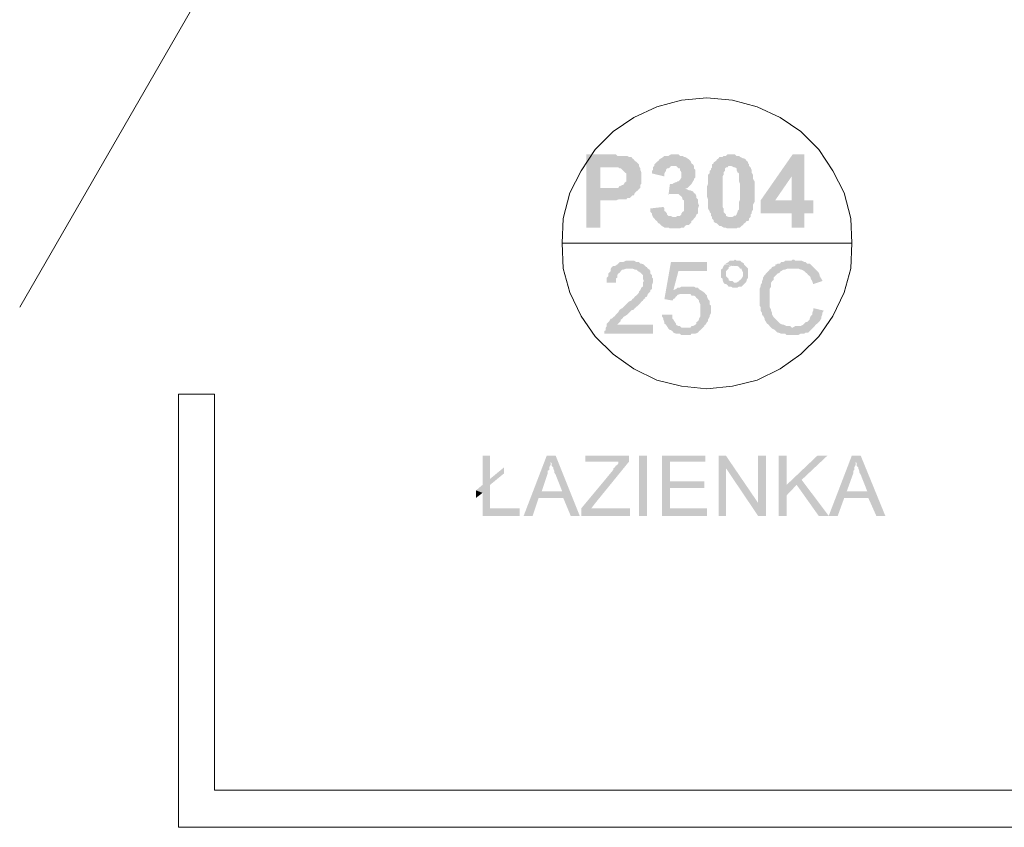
# Model space of a CAD drawing. Header units: millimetres. Extents: x 16 to 647, y 3 to 417.
# Tile 52 of 80: x 244 to 276, y 218 to 245. Entities that reach past the tile are written whole.
import ezdxf

# ---------------------------------------------------------------- set-up
doc = ezdxf.new("R2010")
doc.units = ezdxf.units.MM
doc.header["$MEASUREMENT"] = 0
doc.layers.get('0').update_dxf_attribs({"linetype": 'CONTINUOUS'})

msp = doc.modelspace()

# ---------------------------------------------------------------- hatches: boundary and pattern name
for points in [[(263.37, 240.609), (262.609, 240.609), (262.609, 238.193), (263.073, 238.193), (263.073, 239.087), (263.586, 239.087), (263.668, 239.12), (263.933, 239.12), (263.966, 239.169), (264.049, 239.169), (264.098, 239.219), (264.132, 239.252), (264.181, 239.252), (264.214, 239.335), (264.264, 239.384), (264.314, 239.418), (264.347, 239.467), (263.073, 239.5), (263.073, 240.179), (263.337, 240.179), (264.347, 240.228), (264.347, 240.278), (264.314, 240.311), (264.264, 240.361), (264.214, 240.394), (264.181, 240.443), (264.132, 240.476), (264.098, 240.526), (264.016, 240.526), (263.966, 240.559), (263.635, 240.559), (263.586, 240.609), (263.453, 240.609)], [(265.488, 240.609), (265.406, 240.609), (265.323, 240.559), (265.19, 240.559), (265.157, 240.526), (265.075, 240.476), (265.025, 240.443), (264.992, 240.394), (264.942, 240.361), (264.893, 240.311), (264.86, 240.278), (264.86, 240.228), (265.571, 240.228), (265.621, 240.179), (265.654, 240.146), (265.703, 240.146), (265.703, 240.096), (265.753, 240.013), (265.753, 239.848), (265.703, 239.765), (265.654, 239.715), (265.621, 239.715), (265.571, 239.682), (265.538, 239.682), (265.455, 239.633), (265.372, 239.633), (265.323, 239.252), (265.323, 239.302), (265.538, 239.302), (266.167, 239.335), (266.134, 239.384), (266.051, 239.418), (266.001, 239.418), (265.918, 239.467), (265.869, 239.467), (265.952, 239.5), (266.001, 239.55), (266.051, 239.6), (266.084, 239.633), (266.134, 239.715), (266.167, 239.765), (266.167, 239.798), (266.216, 239.848), (266.216, 240.096), (266.167, 240.146), (266.167, 240.228), (266.134, 240.278), (266.084, 240.311), (266.051, 240.394), (266.034, 240.41), (266.001, 240.443), (265.952, 240.476), (265.869, 240.526), (265.836, 240.526), (265.786, 240.559), (265.703, 240.559), (265.654, 240.609), (265.571, 240.609)], [(267.391, 240.609), (267.275, 240.609), (267.226, 240.559), (267.143, 240.559), (267.11, 240.526), (267.01, 240.526), (266.977, 240.476), (266.928, 240.443), (266.895, 240.394), (266.845, 240.361), (266.828, 240.361), (266.812, 240.311), (266.762, 240.278), (266.762, 240.179), (266.729, 240.146), (266.729, 240.096), (266.68, 240.063), (266.68, 239.98), (266.63, 239.93), (266.63, 239.633), (266.597, 239.55), (266.597, 239.384), (266.597, 239.219), (266.63, 239.12), (266.63, 238.822), (266.68, 238.739), (266.68, 238.706), (266.729, 238.656), (266.729, 238.574), (266.762, 238.541), (266.762, 238.491), (266.812, 238.441), (266.812, 238.408), (266.795, 238.425), (266.845, 238.359), (266.928, 238.326), (266.977, 238.276), (267.01, 238.243), (267.06, 238.243), (267.143, 238.193), (267.192, 238.193), (267.275, 238.16), (267.573, 238.16), (267.606, 238.193), (267.689, 238.193), (267.738, 238.243), (267.788, 238.276), (267.821, 238.326), (267.871, 238.359), (267.904, 238.408), (267.954, 238.408), (267.987, 238.441), (267.987, 238.491), (267.391, 238.541), (267.308, 238.541), (267.226, 238.574), (267.226, 238.623), (267.192, 238.656), (267.143, 238.706), (267.143, 238.822), (267.11, 238.872), (267.11, 239.384), (267.11, 239.881), (267.143, 239.93), (267.143, 240.013), (267.192, 240.063), (267.192, 240.146), (267.226, 240.179), (267.275, 240.179), (267.308, 240.228), (267.987, 240.228), (267.987, 240.278), (267.954, 240.311), (267.954, 240.361), (267.904, 240.394), (267.871, 240.443), (267.821, 240.476), (267.788, 240.476), (267.689, 240.526), (267.656, 240.559), (267.573, 240.559), (267.523, 240.609), (267.441, 240.609)], [(269.807, 240.609), (269.426, 240.609), (268.367, 239.087), (268.367, 238.656), (269.393, 238.656), (269.393, 238.193), (269.807, 238.193), (269.807, 238.656), (270.104, 238.656), (270.104, 239.087), (268.847, 239.087), (269.393, 239.881)], [(269.807, 240.609), (269.393, 239.881), (269.393, 239.087), (268.847, 239.087), (269.807, 239.087)], [(264.347, 240.228), (263.337, 240.179), (263.668, 240.179), (263.718, 240.146), (263.751, 240.146), (263.801, 240.096), (263.834, 240.063), (263.883, 240.013), (263.933, 239.98), (263.933, 239.715), (263.883, 239.682), (263.834, 239.6), (263.801, 239.6), (263.718, 239.55), (263.701, 239.566), (263.668, 239.5), (263.073, 239.5), (264.347, 239.467), (264.396, 239.5), (264.396, 239.6), (264.429, 239.633), (264.429, 240.013), (264.396, 240.096), (264.396, 240.146)], [(264.86, 240.228), (264.81, 240.179), (264.81, 240.096), (264.777, 240.063), (264.777, 239.98), (265.19, 239.881), (265.19, 239.98), (265.24, 240.063), (265.24, 240.096), (265.273, 240.146), (265.323, 240.146), (265.372, 240.179), (265.406, 240.228), (265.488, 240.228)], [(267.987, 240.228), (267.391, 240.228), (267.49, 240.179), (267.523, 240.179), (267.573, 240.146), (267.573, 240.096), (267.606, 240.013), (267.656, 239.98), (267.656, 239.715), (267.689, 239.633), (267.689, 239.12), (267.656, 239.037), (267.656, 238.789), (267.606, 238.739), (267.606, 238.706), (267.573, 238.623), (267.523, 238.574), (267.507, 238.59), (267.441, 238.541), (267.391, 238.541), (267.987, 238.491), (268.036, 238.541), (268.036, 238.623), (268.069, 238.656), (268.069, 238.706), (268.119, 238.789), (268.119, 238.954), (268.169, 239.037), (268.169, 239.715), (268.119, 239.798), (268.119, 239.93), (268.069, 240.013), (268.069, 240.096), (268.036, 240.179)], [(266.167, 239.335), (265.538, 239.302), (265.654, 239.302), (265.703, 239.252), (265.753, 239.219), (265.786, 239.169), (265.786, 239.12), (265.836, 239.087), (265.836, 238.739), (265.786, 238.706), (265.753, 238.656), (265.753, 238.623), (265.703, 238.574), (265.621, 238.574), (265.571, 238.541), (265.488, 238.541), (266.167, 238.491), (266.216, 238.541), (266.249, 238.623), (266.299, 238.656), (266.299, 238.822), (266.332, 238.921), (266.299, 239.004), (266.299, 239.12), (266.249, 239.169), (266.249, 239.219), (266.216, 239.302)], [(265.157, 238.872), (264.727, 238.822), (264.727, 238.706), (264.777, 238.656), (264.777, 238.623), (264.81, 238.541), (264.86, 238.491), (264.893, 238.441), (264.942, 238.408), (264.992, 238.326), (265.025, 238.326), (265.075, 238.276), (265.108, 238.243), (265.19, 238.193), (265.323, 238.193), (265.372, 238.16), (265.703, 238.16), (265.753, 238.193), (265.836, 238.193), (265.869, 238.243), (265.918, 238.276), (266.001, 238.276), (266.051, 238.326), (266.084, 238.359), (266.084, 238.408), (266.134, 238.441), (266.167, 238.491), (265.488, 238.541), (265.455, 238.541), (265.406, 238.574), (265.323, 238.574), (265.273, 238.623), (265.273, 238.656), (265.24, 238.706), (265.19, 238.739), (265.19, 238.822)], [(264.049, 237.101), (263.933, 237.101), (263.834, 237.052), (263.718, 237.052), (263.668, 237.002), (263.635, 236.969), (263.552, 236.919), (263.503, 236.919), (263.453, 236.886), (263.42, 236.836), (263.42, 236.754), (263.37, 236.704), (263.337, 236.671), (263.337, 236.588), (263.288, 236.539), (263.288, 236.373), (263.586, 236.373), (263.586, 236.506), (263.635, 236.539), (263.635, 236.621), (263.668, 236.671), (263.718, 236.704), (263.751, 236.754), (263.801, 236.803), (263.834, 236.803), (263.933, 236.836), (264.644, 236.836), (264.611, 236.886), (264.595, 236.886), (264.562, 236.919), (264.512, 236.969), (264.429, 237.002), (264.396, 237.002), (264.347, 237.052), (264.264, 237.052), (264.181, 237.101), (264.132, 237.101)], [(267.523, 237.134), (267.49, 237.101), (267.358, 237.101), (267.308, 237.052), (267.226, 237.002), (267.192, 236.969), (267.176, 236.985), (267.523, 236.919), (267.606, 236.919), (267.656, 236.886), (267.689, 236.836), (267.738, 236.836), (267.738, 236.803), (267.788, 236.704), (267.788, 236.588), (267.738, 236.506), (267.689, 236.456), (267.689, 236.472), (267.656, 236.423), (267.573, 236.373), (267.523, 236.373), (267.871, 236.373), (267.904, 236.423), (267.904, 236.456), (267.954, 236.539), (267.954, 236.836), (267.904, 236.886), (267.871, 236.919), (267.821, 236.969), (267.821, 237.002), (267.738, 237.052), (267.689, 237.101), (267.573, 237.101)], [(269.476, 237.134), (269.426, 237.134), (269.393, 237.101), (269.178, 237.101), (269.128, 237.052), (269.046, 237.052), (269.012, 237.002), (268.93, 237.002), (268.88, 236.969), (268.864, 236.985), (268.847, 236.919), (268.748, 236.886), (268.715, 236.836), (268.665, 236.803), (268.632, 236.754), (268.582, 236.704), (268.549, 236.671), (268.5, 236.621), (268.45, 236.539), (268.45, 236.506), (268.417, 236.423), (268.417, 236.373), (268.367, 236.29), (268.367, 236.241), (268.334, 236.158), (268.334, 235.612), (268.367, 235.562), (268.367, 235.447), (268.417, 235.364), (268.417, 235.314), (268.45, 235.265), (268.45, 235.281), (268.5, 235.182), (268.5, 235.149), (268.549, 235.066), (268.582, 235.016), (268.632, 234.983), (268.665, 234.934), (268.715, 234.884), (269.426, 234.884), (269.393, 234.884), (269.343, 234.934), (269.228, 234.934), (269.128, 234.983), (269.095, 234.983), (269.012, 235.016), (268.963, 235.066), (268.93, 235.099), (268.88, 235.149), (268.847, 235.182), (268.797, 235.232), (268.748, 235.314), (268.748, 235.364), (268.715, 235.447), (268.715, 235.48), (268.665, 235.562), (268.665, 235.91), (268.665, 236.158), (268.715, 236.241), (268.715, 236.373), (268.748, 236.423), (268.797, 236.456), (268.797, 236.539), (268.847, 236.588), (268.88, 236.621), (268.93, 236.671), (269.012, 236.704), (268.996, 236.721), (269.046, 236.754), (269.128, 236.803), (269.178, 236.803), (269.261, 236.836), (270.154, 236.836), (270.104, 236.886), (270.071, 236.919), (270.022, 236.969), (269.989, 237.002), (269.906, 237.002), (269.856, 237.052), (269.807, 237.052), (269.724, 237.101), (269.509, 237.101)], [(264.644, 236.836), (264.049, 236.836), (264.132, 236.836), (264.214, 236.803), (264.264, 236.803), (264.314, 236.754), (264.396, 236.704), (264.38, 236.721), (264.429, 236.671), (264.479, 236.621), (264.479, 236.506), (264.512, 236.423), (264.479, 236.373), (264.479, 236.241), (264.429, 236.208), (264.396, 236.125), (264.347, 236.075), (264.347, 236.042), (264.314, 235.993), (264.264, 235.943), (264.214, 235.91), (264.181, 235.86), (264.132, 235.827), (264.098, 235.778), (264.016, 235.744), (263.966, 235.695), (263.883, 235.612), (263.834, 235.562), (263.801, 235.529), (263.718, 235.48), (263.668, 235.397), (263.635, 235.364), (263.586, 235.314), (263.552, 235.265), (263.503, 235.232), (263.453, 235.182), (263.42, 235.182), (263.37, 235.099), (263.337, 235.066), (263.288, 235.016), (263.288, 234.934), (263.255, 234.884), (263.255, 234.801), (263.205, 234.768), (263.205, 234.686), (264.81, 234.686), (264.81, 234.983), (263.635, 234.983), (263.668, 235.016), (263.718, 235.066), (263.751, 235.099), (263.751, 235.149), (263.801, 235.182), (263.834, 235.232), (263.883, 235.265), (263.966, 235.314), (264.016, 235.364), (264.098, 235.447), (264.082, 235.447), (264.181, 235.48), (264.214, 235.529), (264.314, 235.612), (264.347, 235.645), (264.396, 235.695), (264.429, 235.744), (264.479, 235.778), (264.512, 235.827), (264.562, 235.86), (264.545, 235.877), (264.611, 235.91), (264.644, 235.993), (264.694, 236.042), (264.727, 236.075), (264.727, 236.125), (264.777, 236.158), (264.777, 236.29), (264.81, 236.373), (264.81, 236.423), (264.81, 236.506), (264.777, 236.539), (264.777, 236.621), (264.727, 236.671), (264.727, 236.754), (264.694, 236.803)], [(266.597, 237.052), (265.406, 237.052), (265.19, 235.827), (265.455, 235.778), (265.488, 235.827), (265.538, 235.86), (265.571, 235.91), (265.621, 235.943), (265.604, 235.96), (265.703, 235.993), (265.869, 235.993), (266.514, 236.042), (266.498, 236.042), (266.464, 236.075), (265.488, 236.125), (265.654, 236.754), (266.597, 236.754)], [(267.192, 236.969), (267.143, 236.919), (267.11, 236.836), (267.06, 236.803), (267.06, 236.539), (267.11, 236.506), (267.11, 236.456), (267.143, 236.373), (267.192, 236.324), (267.226, 236.324), (267.275, 236.29), (267.308, 236.241), (267.391, 236.241), (267.441, 236.208), (267.606, 236.208), (267.656, 236.241), (267.738, 236.241), (267.788, 236.29), (267.821, 236.324), (267.871, 236.373), (267.49, 236.373), (267.441, 236.423), (267.358, 236.423), (267.308, 236.456), (267.308, 236.506), (267.275, 236.539), (267.226, 236.588), (267.226, 236.671), (267.226, 236.754), (267.275, 236.803), (267.308, 236.836), (267.308, 236.886), (267.391, 236.919), (267.523, 236.919)], [(270.154, 236.836), (269.426, 236.836), (269.608, 236.836), (269.691, 236.803), (269.724, 236.803), (269.807, 236.754), (269.856, 236.704), (269.906, 236.671), (269.939, 236.621), (269.989, 236.588), (270.022, 236.539), (270.022, 236.506), (270.071, 236.423), (270.104, 236.324), (270.402, 236.423), (270.402, 236.456), (270.369, 236.506), (270.32, 236.588), (270.32, 236.621), (270.286, 236.704), (270.237, 236.754), (270.187, 236.803)], [(265.952, 236.241), (265.753, 236.241), (265.703, 236.208), (265.621, 236.208), (265.571, 236.158), (265.488, 236.125), (266.464, 236.075), (266.382, 236.125), (266.332, 236.158), (266.299, 236.208), (266.216, 236.208), (266.167, 236.241), (266.051, 236.241)], [(266.514, 236.042), (265.869, 235.993), (266.051, 235.993), (266.084, 235.943), (266.167, 235.943), (266.216, 235.91), (266.249, 235.86), (266.299, 235.827), (266.332, 235.778), (266.332, 235.744), (266.382, 235.645), (266.382, 235.48), (266.382, 235.265), (266.332, 235.182), (266.332, 235.149), (266.299, 235.099), (266.249, 235.066), (266.249, 235.016), (266.216, 234.983), (266.134, 234.934), (266.084, 234.934), (266.051, 234.884), (265.869, 234.884), (266.464, 234.884), (266.514, 234.934), (266.498, 234.95), (266.547, 234.983), (266.597, 235.066), (266.63, 235.099), (266.63, 235.149), (266.68, 235.232), (266.68, 235.265), (266.729, 235.364), (266.729, 235.612), (266.68, 235.645), (266.68, 235.778), (266.63, 235.827), (266.597, 235.91), (266.597, 235.943), (266.547, 235.993)], [(270.104, 235.529), (270.104, 235.447), (270.071, 235.364), (270.071, 235.314), (270.022, 235.265), (269.989, 235.182), (269.989, 235.149), (269.939, 235.099), (269.906, 235.066), (269.856, 235.066), (269.807, 235.016), (269.774, 234.983), (269.691, 234.934), (269.509, 234.934), (269.426, 234.884), (268.715, 234.884), (268.748, 234.851), (268.847, 234.801), (268.88, 234.768), (268.93, 234.719), (268.963, 234.719), (269.046, 234.686), (269.178, 234.686), (269.228, 234.636), (269.608, 234.636), (269.691, 234.686), (269.807, 234.686), (269.856, 234.719), (269.939, 234.719), (269.989, 234.768), (270.022, 234.801), (270.071, 234.851), (270.104, 234.884), (270.154, 234.934), (270.187, 234.983), (270.237, 235.016), (270.286, 235.066), (270.32, 235.099), (270.369, 235.182), (270.369, 235.232), (270.402, 235.314), (270.402, 235.364), (270.452, 235.447)], [(265.455, 235.314), (265.108, 235.314), (265.108, 235.265), (265.157, 235.182), (265.157, 235.149), (265.19, 235.066), (265.19, 235.016), (265.24, 234.983), (265.273, 234.934), (265.323, 234.851), (265.372, 234.801), (265.406, 234.801), (265.455, 234.768), (265.488, 234.719), (265.571, 234.686), (265.703, 234.686), (265.753, 234.636), (266.051, 234.636), (266.084, 234.686), (266.216, 234.686), (266.299, 234.719), (266.332, 234.768), (266.382, 234.801), (266.431, 234.851), (266.464, 234.884), (265.753, 234.884), (265.703, 234.934), (265.654, 234.934), (265.571, 234.983), (265.571, 235.016), (265.538, 235.066), (265.488, 235.149), (265.455, 235.182), (265.455, 235.265)], [(259.433, 230.648), (259.184, 230.648), (259.184, 229.689), (259.433, 229.887)], [(261.6, 230.648), (261.302, 230.648), (260.541, 228.663), (260.839, 228.663), (261.038, 229.259), (261.848, 229.259), (261.137, 229.474), (261.335, 230.069), (261.335, 230.152), (261.385, 230.185), (261.385, 230.268), (261.435, 230.351), (261.435, 230.45)], [(261.6, 230.648), (261.435, 230.45), (261.468, 230.4), (261.468, 230.318), (261.517, 230.268), (261.517, 230.235), (261.55, 230.152), (261.55, 230.102), (261.6, 230.02), (261.815, 229.474), (261.137, 229.474), (261.848, 229.259), (262.096, 228.663), (262.394, 228.663)], [(264.016, 230.648), (262.576, 230.648), (262.576, 230.45), (263.668, 230.45), (263.668, 230.4), (263.635, 230.351), (263.586, 230.318), (263.552, 230.268), (263.503, 230.235), (263.503, 230.185), (262.444, 228.911), (262.444, 228.663), (264.049, 228.663), (264.049, 228.911), (262.775, 228.911), (262.874, 229.044), (264.016, 230.45)], [(264.347, 230.648), (264.347, 228.663), (264.611, 228.663), (264.611, 230.648)], [(266.547, 230.648), (265.108, 230.648), (265.108, 228.663), (266.597, 228.663), (266.597, 228.911), (265.372, 228.911), (265.372, 229.59), (266.514, 229.59), (266.514, 229.805), (265.372, 229.805), (265.372, 230.45), (266.547, 230.45)], [(267.226, 230.648), (266.977, 230.648), (266.977, 228.663), (267.226, 228.663), (267.226, 230.235)], [(267.226, 230.648), (267.226, 230.235), (268.284, 228.663), (268.284, 229.093)], [(268.284, 230.648), (268.284, 228.663), (268.549, 228.663), (268.549, 230.648)], [(269.228, 230.648), (268.963, 230.648), (268.963, 228.663), (269.228, 228.663), (269.228, 229.689)], [(270.568, 230.648), (270.237, 230.648), (269.228, 229.689), (269.228, 229.341), (269.558, 229.689), (269.724, 229.854)], [(271.676, 230.648), (271.378, 230.648), (270.617, 228.663), (270.915, 228.663), (271.13, 229.259), (271.924, 229.259), (271.213, 229.474), (271.428, 230.069), (271.428, 230.152), (271.461, 230.185), (271.461, 230.268), (271.511, 230.351), (271.511, 230.45)], [(271.676, 230.648), (271.511, 230.45), (271.544, 230.4), (271.544, 230.318), (271.594, 230.268), (271.594, 230.235), (271.627, 230.152), (271.627, 230.102), (271.676, 230.02), (271.891, 229.474), (271.213, 229.474), (271.924, 229.259), (272.189, 228.663), (272.487, 228.663)], [(259.896, 230.268), (259.433, 229.887), (259.184, 229.689), (258.969, 229.507), (259.184, 229.424), (259.184, 228.663), (260.409, 228.663), (260.409, 228.911), (259.433, 228.911), (259.433, 229.689), (259.896, 230.069)], [(269.724, 229.854), (269.558, 229.689), (270.286, 228.663), (270.617, 228.663)], [(258.969, 229.507), (258.969, 229.259), (259.184, 229.424)]]:
    msp.add_hatch(color=7).paths.add_polyline_path(points)

# ---------------------------------------------------------------- linework, layer by layer
at = {"color": 252, "linetype": 'Continuous', "lineweight": 18, "true_color": 0x989898}
for points in [[(249.737, 245.688), (243.896, 235.562)], [(250.333, 232.684), (249.141, 232.684)], [(249.141, 218.372), (249.141, 232.684)], [(250.333, 219.596), (250.333, 232.684)], [(283.109, 219.596), (250.333, 219.596)], [(284.3, 218.372), (249.141, 218.372)]]:
    msp.add_lwpolyline(points, dxfattribs=at)
at = {"color": 7, "linetype": 'Continuous', "lineweight": 20}
msp.add_lwpolyline([(271.378, 237.68), (271.345, 238.491), (271.13, 239.335), (270.75, 240.063), (270.286, 240.774), (269.691, 241.37), (269.012, 241.833), (268.251, 242.181), (267.441, 242.396), (266.597, 242.478), (265.753, 242.396), (264.942, 242.181), (264.181, 241.833), (263.503, 241.37), (262.907, 240.774), (262.444, 240.063), (262.063, 239.335), (261.848, 238.491), (261.815, 237.68), (261.848, 236.836), (262.063, 236.042), (262.444, 235.265), (262.907, 234.586), (263.503, 234.007), (264.181, 233.527), (264.942, 233.147), (265.753, 232.948), (266.597, 232.866), (267.441, 232.948), (268.251, 233.147), (269.012, 233.527), (269.691, 234.007), (270.286, 234.586), (270.75, 235.265), (271.13, 236.042), (271.345, 236.836)], close=True, dxfattribs=at)
msp.add_lwpolyline([(261.815, 237.68), (271.378, 237.68), (271.378, 237.68)], dxfattribs=at)

doc.saveas('drawing.dxf')
